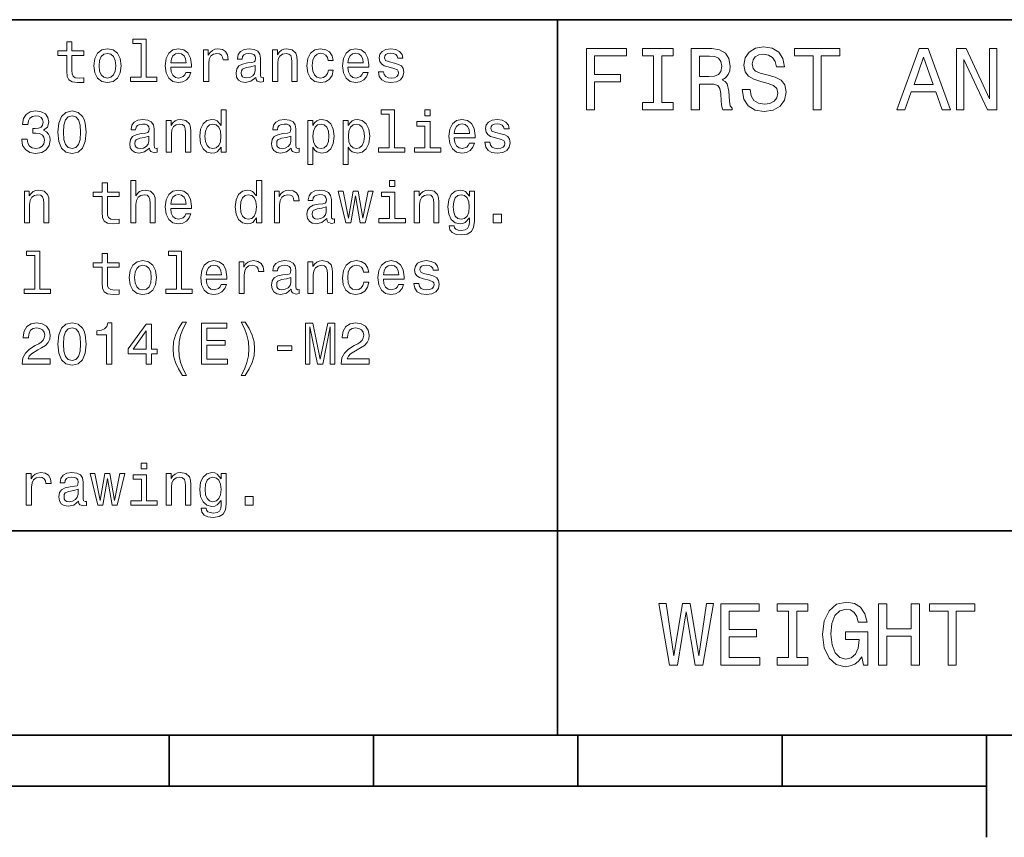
# Model space of a CAD drawing. Extents: x 0 to 420, y 0 to 297.
# Tile 11 of 21: x 263 to 311, y 5 to 45. Entities that reach past the tile are written whole.
import ezdxf

# ---------------------------------------------------------------- set-up
doc = ezdxf.new("R2010")
doc.units = 0

msp = doc.modelspace()

# ---------------------------------------------------------------- linework, layer by layer
at = {"color": 7, "lineweight": 35}
for p, q in [((220, 45), (410, 45)), ((289, 10), (289, 45)), ((220, 20), (410, 20)), ((10, 10), (410, 10)), ((220, 10), (410, 10)), ((270, 10), (270, 7.5)), ((280, 10), (280, 7.5)), ((290, 10), (290, 7.5)), ((300, 10), (300, 7.5)), ((310, 10), (310, 5)), ((110, 7.5), (310, 7.5))]:
    msp.add_line(p, q, dxfattribs=at)
at = {"color": 7, "lineweight": 13}
for points in [[(264.982727, 43.254322), (264.982727, 42.479107), (265, 42.228386), (265.080688, 42.055477), (265.242065, 41.954613), (265.515869, 41.920029), (265.815582, 41.934441), (265.815582, 42.153458), (265.596558, 42.136169), (265.397705, 42.159222), (265.291077, 42.23127), (265.244965, 42.352306), (265.236328, 42.522335), (265.236328, 43.254322), (265.815582, 43.254322), (265.815582, 43.470463), (265.236328, 43.470463), (265.236328, 43.922913), (264.982727, 43.922913), (264.982727, 43.470463), (264.544678, 43.470463), (264.544678, 43.254322)], [(268.61673, 43.830692), (268.61673, 42.188042), (268.095093, 42.188042), (268.095093, 41.974785), (269.389069, 41.974785), (269.389069, 42.188042), (268.870331, 42.188042), (268.870331, 44.043949), (268.219025, 44.043949), (268.219025, 43.830692)], [(266.302612, 42.74712), (266.348694, 42.395535), (266.481262, 42.136169), (266.69165, 41.974785), (266.97406, 41.920029), (267.253601, 41.974785), (267.463989, 42.133286), (267.596558, 42.392651), (267.645538, 42.74712), (267.596558, 43.098705), (267.463989, 43.36095), (267.253601, 43.519455), (266.97406, 43.577091), (266.69165, 43.519455), (266.481262, 43.35807), (266.348694, 43.098705)], [(270.069183, 42.675072), (271.083588, 42.675072), (271.086456, 42.793228), (271.040344, 43.124641), (270.913544, 43.372478), (270.711823, 43.522335), (270.443817, 43.577091), (270.18158, 43.519455), (269.979828, 43.35807), (269.850159, 43.095821), (269.804047, 42.75), (269.84726, 42.395535), (269.976959, 42.136169), (270.175812, 41.974785), (270.435181, 41.920029), (270.659943, 41.957493), (270.844391, 42.055477), (270.979828, 42.211098), (271.057648, 42.418591), (270.806915, 42.418591), (270.755066, 42.303314), (270.680115, 42.216858), (270.466858, 42.147694), (270.302612, 42.179398), (270.17868, 42.280262), (270.097992, 42.444527), (270.069183, 42.666428)], [(271.677246, 41.974785), (271.930847, 41.974785), (271.930847, 42.859512), (271.956787, 43.072769), (272.034607, 43.225506), (272.161377, 43.317726), (272.331421, 43.349426), (272.458221, 43.32925), (272.553314, 43.271614), (272.610962, 43.173634), (272.631134, 43.041069), (272.887634, 43.041069), (272.853027, 43.274498), (272.757935, 43.441643), (272.599426, 43.542507), (272.383301, 43.577091), (272.236328, 43.554035), (272.109528, 43.496399), (271.997131, 43.398415), (271.907776, 43.26585), (271.907776, 43.522335), (271.677246, 43.522335)], [(274.236328, 42.176514), (274.236328, 42.16787), (274.250732, 42.069885), (274.293945, 42.000721), (274.475525, 41.945965), (274.61673, 41.969021), (274.61673, 42.164986), (274.556213, 42.156342), (274.475525, 42.193806), (274.461121, 42.309078), (274.461121, 43.110233), (274.426514, 43.314842), (274.325653, 43.458935), (274.149872, 43.545391), (273.902039, 43.577091), (273.659943, 43.542507), (273.481262, 43.444527), (273.368896, 43.291786), (273.331421, 43.090057), (273.331421, 43.072769), (273.559082, 43.072769), (273.579254, 43.193806), (273.64267, 43.280262), (273.746399, 43.332134), (273.893372, 43.352306), (274.034607, 43.337898), (274.135468, 43.29467), (274.195984, 43.219742), (274.216156, 43.115993), (274.20462, 42.994957), (274.158508, 42.934441), (274.043243, 42.905621), (273.827087, 42.882565), (273.579254, 42.830692), (273.403473, 42.738472), (273.299713, 42.594383), (273.268005, 42.381126), (273.296844, 42.190922), (273.386169, 42.049713), (273.530273, 41.960377), (273.729126, 41.928677), (273.997131, 41.989193)], [(275.05188, 41.974785), (275.305481, 41.974785), (275.305481, 42.868156), (275.331421, 43.072769), (275.415009, 43.222622), (275.544678, 43.314842), (275.71759, 43.349426), (275.855927, 43.320606), (275.942383, 43.242798), (275.985596, 43.113113), (276, 42.940201), (276, 41.974785), (276.253601, 41.974785), (276.253601, 42.992077), (276.242096, 43.196686), (276.190216, 43.366714), (276.020172, 43.522335), (275.755066, 43.577091), (275.608093, 43.556919), (275.484161, 43.502163), (275.377533, 43.409943), (275.293945, 43.286022), (275.293945, 43.522335), (275.05188, 43.522335)], [(277.772339, 43.009369), (278.023071, 43.009369), (277.971191, 43.239914), (277.84729, 43.421471), (277.654175, 43.533863), (277.403473, 43.577091), (277.126801, 43.519455), (276.916443, 43.35807), (276.783875, 43.095821), (276.737762, 42.744236), (276.781006, 42.395535), (276.910675, 42.136169), (277.115295, 41.974785), (277.394836, 41.920029), (277.64267, 41.963257), (277.835754, 42.084293), (277.968323, 42.274498), (278.02594, 42.528099), (277.783875, 42.528099), (277.740662, 42.366714), (277.659943, 42.245678), (277.544678, 42.17075), (277.403473, 42.147694), (277.227661, 42.185158), (277.100891, 42.300434), (277.023071, 42.487755), (276.997131, 42.752884), (277.023071, 43.012249), (277.10376, 43.19957), (277.233429, 43.314842), (277.403473, 43.355186), (277.553314, 43.32925), (277.66571, 43.26297), (277.740662, 43.153458)], [(278.74353, 42.675072), (279.757935, 42.675072), (279.760803, 42.793228), (279.714722, 43.124641), (279.587921, 43.372478), (279.386169, 43.522335), (279.118164, 43.577091), (278.855927, 43.519455), (278.654175, 43.35807), (278.524506, 43.095821), (278.478394, 42.75), (278.521637, 42.395535), (278.651306, 42.136169), (278.850159, 41.974785), (279.109528, 41.920029), (279.33429, 41.957493), (279.518738, 42.055477), (279.654175, 42.211098), (279.731995, 42.418591), (279.481293, 42.418591), (279.429413, 42.303314), (279.354492, 42.216858), (279.141235, 42.147694), (278.976959, 42.179398), (278.853027, 42.280262), (278.772339, 42.444527), (278.74353, 42.666428)], [(281.014435, 42.876801), (280.76947, 42.934441), (280.587921, 43.000721), (280.527405, 43.136169), (280.544678, 43.23127), (280.605194, 43.300434), (280.703186, 43.343662), (280.844391, 43.36095), (280.979828, 43.343662), (281.086456, 43.291786), (281.15564, 43.213978), (281.184448, 43.110233), (281.432281, 43.110233), (281.432281, 43.115993), (281.389069, 43.303314), (281.270905, 43.450291), (281.086456, 43.542507), (280.844391, 43.577091), (280.599426, 43.542507), (280.420776, 43.447407), (280.30838, 43.306198), (280.273804, 43.127522), (280.299713, 42.954613), (280.380432, 42.833576), (280.51297, 42.74712), (280.706055, 42.6866), (280.988495, 42.617435), (281.161407, 42.545391), (281.20752, 42.487755), (281.224792, 42.401299), (281.198853, 42.29467), (281.1297, 42.213978), (281.017303, 42.162106), (280.867432, 42.144814), (280.708954, 42.162106), (280.593689, 42.222622), (280.515869, 42.320606), (280.484161, 42.456055), (280.239197, 42.456055), (280.279541, 42.225506), (280.397705, 42.058357), (280.585022, 41.957493), (280.844391, 41.920029), (281.115295, 41.957493), (281.314148, 42.058357), (281.435181, 42.219742), (281.478394, 42.430115), (281.446686, 42.611671), (281.357361, 42.735592), (281.210388, 42.816284)], [(290.414978, 40.587173), (290.817017, 40.587173), (290.817017, 41.966137), (292.079254, 41.966137), (292.079254, 42.324924), (290.817017, 42.324924), (290.817017, 43.22406), (292.368866, 43.22406), (292.368866, 43.587173), (290.414978, 43.587173)], [(293.70462, 40.950287), (293.151306, 40.950287), (293.151306, 40.587173), (294.655609, 40.587173), (294.655609, 40.950287), (294.102295, 40.950287), (294.102295, 43.22406), (294.655609, 43.22406), (294.655609, 43.587173), (293.151306, 43.587173), (293.151306, 43.22406), (293.70462, 43.22406)], [(295.541779, 40.587173), (295.943817, 40.587173), (295.943817, 41.853745), (296.354462, 41.853745), (296.657074, 41.840775), (296.84726, 41.780258), (296.951019, 41.637608), (296.994232, 41.382561), (297.015839, 40.993515), (297.041779, 40.738472), (297.093658, 40.587173), (297.547546, 40.587173), (297.547546, 40.669308), (297.44812, 40.790344), (297.413544, 41.015129), (297.383301, 41.499279), (297.309784, 41.858067), (297.210388, 41.970459), (297.054749, 42.052593), (297.227661, 42.16066), (297.348694, 42.311958), (297.426514, 42.502159), (297.452454, 42.731266), (297.391937, 43.094379), (297.219025, 43.366714), (296.933716, 43.530979), (296.544678, 43.587173), (295.541779, 43.587173)], [(298.425079, 41.577087), (298.031708, 41.577087), (298.118164, 41.118874), (298.33429, 40.781696), (298.667145, 40.578529), (299.11673, 40.505039), (299.561951, 40.574203), (299.894806, 40.764408), (300.106628, 41.062679), (300.184448, 41.456051), (300.119598, 41.810516), (299.938049, 42.039623), (299.644104, 42.190922), (299.250732, 42.30331), (298.913544, 42.385445), (298.693085, 42.480545), (298.567719, 42.618874), (298.528809, 42.835011), (298.567719, 43.029537), (298.680115, 43.17651), (298.853027, 43.275936), (299.09079, 43.310516), (299.332855, 43.267288), (299.523071, 43.150574), (299.648407, 42.956051), (299.708923, 42.69236), (300.102295, 42.69236), (300.102295, 42.701008), (300.033142, 43.107346), (299.829987, 43.409939), (299.510101, 43.600143), (299.07782, 43.664982), (298.688751, 43.600143), (298.386169, 43.418587), (298.19165, 43.137608), (298.122467, 42.774494), (298.17868, 42.450287), (298.342926, 42.229824), (298.602295, 42.082851), (298.956787, 41.970459), (299.306915, 41.871037), (299.570618, 41.775936), (299.73056, 41.637608), (299.786743, 41.412823), (299.734863, 41.183716), (299.600861, 41.010803), (299.397705, 40.902737), (299.134003, 40.868153), (298.840057, 40.915703), (298.615265, 41.054031), (298.472626, 41.278816)], [(301.511536, 40.587173), (301.90921, 40.587173), (301.90921, 43.22406), (302.817017, 43.22406), (302.817017, 43.587173), (300.599426, 43.587173), (300.599426, 43.22406), (301.511536, 43.22406)], [(305.600861, 40.587173), (305.998566, 40.587173), (306.314117, 41.469017), (307.511536, 41.469017), (307.827087, 40.587173), (308.233429, 40.587173), (307.135437, 43.591496), (306.694519, 43.591496)], [(308.531708, 40.587173), (308.890503, 40.587173), (308.890503, 43.046829), (310.040344, 40.587173), (310.502869, 40.587173), (310.502869, 43.587173), (310.139771, 43.587173), (310.139771, 41.127518), (309.002869, 43.587173), (308.531708, 43.587173)], [(266.561951, 42.75), (266.587891, 43.009369), (266.668579, 43.196686), (266.798279, 43.311962), (266.97406, 43.352306), (267.146973, 43.311962), (267.276672, 43.19957), (267.357361, 43.009369), (267.386169, 42.75), (267.357361, 42.487755), (267.276672, 42.29755), (267.146973, 42.182278), (266.97406, 42.144814), (266.798279, 42.182278), (266.668579, 42.29755), (266.587891, 42.487755)], [(270.069183, 42.888329), (270.100861, 43.087177), (270.17868, 43.23415), (270.296844, 43.323486), (270.452454, 43.355186), (270.605194, 43.323486), (270.723358, 43.23415), (270.79541, 43.087177), (270.82135, 42.888329)], [(278.74353, 42.888329), (278.775238, 43.087177), (278.853027, 43.23415), (278.971191, 43.323486), (279.126801, 43.355186), (279.279541, 43.323486), (279.397705, 43.23415), (279.469757, 43.087177), (279.495697, 42.888329)], [(296.432281, 43.219738), (296.695953, 43.193802), (296.881836, 43.111668), (296.998566, 42.960373), (297.037476, 42.722622), (296.994232, 42.471901), (296.877533, 42.320602), (296.67868, 42.242794), (296.406342, 42.22118), (295.943817, 42.22118), (295.943817, 43.219738)], [(306.452454, 41.836452), (306.914978, 43.159218), (307.377533, 41.836452)], [(274.20752, 42.516571), (274.172913, 42.366714), (274.080688, 42.251442), (273.942383, 42.176514), (273.772339, 42.150578), (273.662842, 42.164986), (273.585022, 42.211098), (273.536041, 42.291786), (273.521637, 42.404179), (273.533142, 42.505043), (273.579254, 42.577091), (273.763702, 42.657784), (273.997131, 42.692364), (274.20752, 42.761528)], [(262.778107, 39.147697), (262.778107, 39.127525), (262.824219, 38.850868), (262.959656, 38.643375), (263.172913, 38.510811), (263.455322, 38.461819), (263.755066, 38.510811), (263.979828, 38.637611), (264.123932, 38.83934), (264.175812, 39.098705), (264.15274, 39.268734), (264.089355, 39.407063), (263.985596, 39.513691), (263.84726, 39.591499), (264.034576, 39.74712), (264.100861, 39.994961), (264.057648, 40.219742), (263.933716, 40.389771), (263.731995, 40.496399), (263.455322, 40.533863), (263.195984, 40.487755), (262.997131, 40.360954), (262.867432, 40.159225), (262.824219, 39.891212), (262.824219, 39.87104), (263.080688, 39.87104), (263.10376, 40.055477), (263.17868, 40.188042), (263.299713, 40.268734), (263.469757, 40.297554), (263.619598, 40.274498), (263.729126, 40.213978), (263.79541, 40.115997), (263.82132, 39.983433), (263.79541, 39.84222), (263.726227, 39.74712), (263.605194, 39.689484), (263.440918, 39.672192), (263.328552, 39.675076), (263.328552, 39.447411), (263.469757, 39.453171), (263.651306, 39.427235), (263.786743, 39.35807), (263.867432, 39.245678), (263.896271, 39.098705), (263.864563, 38.931561), (263.780975, 38.80764), (263.648438, 38.729828), (263.472626, 38.703892), (263.291077, 38.732712), (263.158508, 38.819168), (263.074951, 38.957497), (263.043243, 39.147697)], [(264.544678, 39.496399), (264.587891, 39.043949), (264.723358, 38.721184), (264.939484, 38.525219), (265.239197, 38.461819), (265.536041, 38.525219), (265.752167, 38.721184), (265.884735, 39.043949), (265.930847, 39.496399), (265.884735, 39.945969), (265.829987, 40.124641), (265.752167, 40.271618), (265.536041, 40.467583), (265.239197, 40.533863), (264.939484, 40.467583), (264.723358, 40.268734), (264.587891, 39.945969)], [(272.533142, 38.758648), (272.533142, 38.519455), (272.786743, 38.519455), (272.786743, 40.588619), (272.536041, 40.588619), (272.536041, 39.830692), (272.342957, 40.049713), (272.224792, 40.101589), (272.089355, 40.121761), (271.844391, 40.064125), (271.654175, 39.90274), (271.530273, 39.643375), (271.48703, 39.29467), (271.530273, 38.945969), (271.654175, 38.68372), (271.844391, 38.519455), (272.089355, 38.464699), (272.224792, 38.484875), (272.345825, 38.536747)], [(280.760803, 40.375362), (280.760803, 38.732712), (280.239197, 38.732712), (280.239197, 38.519455), (281.533142, 38.519455), (281.533142, 38.732712), (281.014435, 38.732712), (281.014435, 40.588619), (280.363129, 40.588619), (280.363129, 40.375362)], [(282.775238, 40.588619), (282.507202, 40.588619), (282.507202, 40.300434), (282.775238, 40.300434)], [(264.82132, 39.496399), (264.844391, 39.845104), (264.916443, 40.095825), (265.046112, 40.242798), (265.239197, 40.29467), (265.429413, 40.242798), (265.559082, 40.095825), (265.631134, 39.845104), (265.654175, 39.496399), (265.631134, 39.144814), (265.559082, 38.894096), (265.429413, 38.74712), (265.239197, 38.698128), (265.046112, 38.74712), (264.916443, 38.894096), (264.844391, 39.144814)], [(269.031708, 38.721184), (269.031708, 38.71254), (269.046112, 38.614555), (269.089355, 38.545391), (269.270905, 38.490635), (269.412109, 38.513691), (269.412109, 38.709656), (269.351593, 38.701012), (269.270905, 38.738476), (269.2565, 38.853748), (269.2565, 39.654903), (269.221924, 39.859512), (269.121033, 40.003605), (268.945251, 40.090061), (268.697418, 40.121761), (268.455353, 40.087177), (268.276672, 39.989197), (268.164276, 39.836456), (268.126801, 39.634727), (268.126801, 39.617439), (268.354492, 39.617439), (268.374634, 39.738476), (268.438049, 39.824932), (268.541809, 39.876804), (268.688782, 39.896976), (268.829987, 39.882568), (268.930847, 39.83934), (268.991364, 39.764412), (269.011536, 39.660664), (269, 39.539627), (268.953888, 39.479111), (268.838623, 39.450291), (268.622498, 39.427235), (268.374634, 39.375362), (268.198853, 39.283142), (268.095093, 39.139053), (268.063416, 38.925797), (268.092224, 38.735592), (268.18158, 38.594383), (268.325653, 38.505047), (268.524506, 38.473347), (268.792511, 38.533863)], [(269.84726, 38.519455), (270.100861, 38.519455), (270.100861, 39.412827), (270.126801, 39.617439), (270.210388, 39.767292), (270.340057, 39.859512), (270.51297, 39.894096), (270.651306, 39.865276), (270.737762, 39.787468), (270.781006, 39.657784), (270.79541, 39.484871), (270.79541, 38.519455), (271.049011, 38.519455), (271.049011, 39.536747), (271.037476, 39.741356), (270.985596, 39.911385), (270.815582, 40.067005), (270.550446, 40.121761), (270.403473, 40.101589), (270.279541, 40.046833), (270.172913, 39.954613), (270.089355, 39.830692), (270.089355, 40.067005), (269.84726, 40.067005)], [(275.971191, 38.721184), (275.971191, 38.71254), (275.985596, 38.614555), (276.028839, 38.545391), (276.210388, 38.490635), (276.351593, 38.513691), (276.351593, 38.709656), (276.291077, 38.701012), (276.210388, 38.738476), (276.195984, 38.853748), (276.195984, 39.654903), (276.161377, 39.859512), (276.060516, 40.003605), (275.884735, 40.090061), (275.636902, 40.121761), (275.394836, 40.087177), (275.216156, 39.989197), (275.10376, 39.836456), (275.066284, 39.634727), (275.066284, 39.617439), (275.293945, 39.617439), (275.314148, 39.738476), (275.377533, 39.824932), (275.481262, 39.876804), (275.628265, 39.896976), (275.76947, 39.882568), (275.870331, 39.83934), (275.930847, 39.764412), (275.951019, 39.660664), (275.939484, 39.539627), (275.893372, 39.479111), (275.778107, 39.450291), (275.561981, 39.427235), (275.314148, 39.375362), (275.138336, 39.283142), (275.034607, 39.139053), (275.002899, 38.925797), (275.031708, 38.735592), (275.121033, 38.594383), (275.265137, 38.505047), (275.463989, 38.473347), (275.731995, 38.533863)], [(277.02594, 39.827812), (277.02594, 40.067005), (276.772339, 40.067005), (276.772339, 37.920033), (277.02594, 37.920033), (277.02594, 38.755768), (277.115295, 38.620319), (277.216156, 38.530983), (277.469757, 38.464699), (277.711823, 38.519455), (277.902039, 38.68372), (278.02594, 38.943085), (278.072052, 39.29467), (278.02594, 39.643375), (277.902039, 39.90274), (277.711823, 40.064125), (277.469757, 40.121761), (277.331421, 40.104469), (277.213257, 40.049713), (277.112396, 39.957497)], [(278.760803, 39.827812), (278.760803, 40.067005), (278.507202, 40.067005), (278.507202, 37.920033), (278.760803, 37.920033), (278.760803, 38.755768), (278.850159, 38.620319), (278.951019, 38.530983), (279.20462, 38.464699), (279.446686, 38.519455), (279.636902, 38.68372), (279.760803, 38.943085), (279.806915, 39.29467), (279.760803, 39.643375), (279.636902, 39.90274), (279.446686, 40.064125), (279.20462, 40.121761), (279.066284, 40.104469), (278.948151, 40.049713), (278.84729, 39.957497)], [(282.766571, 38.732712), (282.766571, 40.015133), (282.115295, 40.015133), (282.115295, 39.798992), (282.51297, 39.798992), (282.51297, 38.732712), (281.994263, 38.732712), (281.994263, 38.519455), (283.291077, 38.519455), (283.291077, 38.732712)], [(283.948151, 39.219742), (284.962555, 39.219742), (284.965424, 39.337898), (284.919312, 39.669312), (284.792511, 39.917149), (284.59079, 40.067005), (284.322784, 40.121761), (284.060547, 40.064125), (283.858795, 39.90274), (283.729126, 39.640491), (283.683014, 39.29467), (283.726227, 38.940205), (283.855927, 38.68084), (284.054779, 38.519455), (284.314148, 38.464699), (284.53891, 38.502163), (284.723358, 38.600147), (284.858795, 38.755768), (284.936615, 38.963261), (284.685883, 38.963261), (284.634033, 38.847984), (284.559082, 38.761528), (284.345825, 38.692364), (284.18158, 38.724068), (284.057648, 38.824932), (283.976959, 38.989197), (283.948151, 39.211098)], [(286.219025, 39.421471), (285.97406, 39.479111), (285.792511, 39.545391), (285.731995, 39.68084), (285.749298, 39.77594), (285.809814, 39.845104), (285.907806, 39.888332), (286.049011, 39.905621), (286.184448, 39.888332), (286.291077, 39.836456), (286.360229, 39.758648), (286.389069, 39.654903), (286.636902, 39.654903), (286.636902, 39.660664), (286.593689, 39.847984), (286.475525, 39.994961), (286.291077, 40.087177), (286.049011, 40.121761), (285.804047, 40.087177), (285.625366, 39.992077), (285.513, 39.850868), (285.478394, 39.672192), (285.504333, 39.499283), (285.585022, 39.378246), (285.71759, 39.29179), (285.910675, 39.23127), (286.193115, 39.162106), (286.365997, 39.090061), (286.412109, 39.032425), (286.429413, 38.945969), (286.403473, 38.83934), (286.33429, 38.758648), (286.221924, 38.706776), (286.072052, 38.689484), (285.913574, 38.706776), (285.798279, 38.767292), (285.720459, 38.865276), (285.688782, 39.000725), (285.443817, 39.000725), (285.484161, 38.770176), (285.602325, 38.603027), (285.789642, 38.502163), (286.049011, 38.464699), (286.319885, 38.502163), (286.518738, 38.603027), (286.639771, 38.764412), (286.683014, 38.974785), (286.651306, 39.156342), (286.561981, 39.280262), (286.415009, 39.360954)], [(272.132568, 39.894096), (272.299713, 39.853748), (272.426514, 39.741356), (272.501465, 39.554039), (272.530273, 39.29467), (272.501465, 39.032425), (272.426514, 38.845104), (272.299713, 38.729828), (272.132568, 38.692364), (271.97406, 38.729828), (271.853027, 38.845104), (271.772339, 39.035305), (271.746399, 39.29467), (271.772339, 39.551155), (271.853027, 39.738476), (271.97406, 39.853748)], [(277.426514, 38.692364), (277.2565, 38.729828), (277.132568, 38.845104), (277.054779, 39.032425), (277.028839, 39.29467), (277.054779, 39.554039), (277.132568, 39.741356), (277.2565, 39.853748), (277.426514, 39.894096), (277.582153, 39.853748), (277.706055, 39.738476), (277.783875, 39.551155), (277.812683, 39.29467), (277.783875, 39.035305), (277.706055, 38.845104), (277.582153, 38.729828)], [(279.161407, 38.692364), (278.991364, 38.729828), (278.867432, 38.845104), (278.789642, 39.032425), (278.763702, 39.29467), (278.789642, 39.554039), (278.867432, 39.741356), (278.991364, 39.853748), (279.161407, 39.894096), (279.317017, 39.853748), (279.440918, 39.738476), (279.518738, 39.551155), (279.547546, 39.29467), (279.518738, 39.035305), (279.440918, 38.845104), (279.317017, 38.729828)], [(283.948151, 39.432999), (283.979828, 39.631847), (284.057648, 39.77882), (284.175812, 39.868156), (284.331421, 39.899857), (284.484161, 39.868156), (284.602325, 39.77882), (284.674377, 39.631847), (284.700317, 39.432999)], [(269.002899, 39.061241), (268.968323, 38.911385), (268.876099, 38.796112), (268.737762, 38.721184), (268.567719, 38.695248), (268.458221, 38.709656), (268.380402, 38.755768), (268.331421, 38.836456), (268.317017, 38.948849), (268.328552, 39.049713), (268.374634, 39.121761), (268.559082, 39.202454), (268.792511, 39.237034), (269.002899, 39.306198)], [(275.942383, 39.061241), (275.907776, 38.911385), (275.815582, 38.796112), (275.677246, 38.721184), (275.507202, 38.695248), (275.397705, 38.709656), (275.319885, 38.755768), (275.270905, 38.836456), (275.2565, 38.948849), (275.268005, 39.049713), (275.314148, 39.121761), (275.498566, 39.202454), (275.731995, 39.237034), (275.942383, 39.306198)], [(268.112396, 35.064121), (268.365997, 35.064121), (268.365997, 35.957493), (268.391937, 36.162106), (268.475525, 36.311958), (268.605194, 36.404179), (268.778107, 36.438763), (268.916443, 36.409943), (269.002899, 36.332134), (269.046112, 36.20245), (269.060516, 36.029541), (269.060516, 35.064121), (269.314117, 35.064121), (269.314117, 36.081413), (269.302612, 36.286022), (269.250732, 36.456051), (269.080688, 36.611671), (268.815582, 36.666428), (268.671478, 36.646255), (268.547546, 36.591499), (268.443817, 36.505043), (268.365997, 36.386887), (268.365997, 37.133286), (268.112396, 37.133286)], [(274.268005, 35.303314), (274.268005, 35.064121), (274.521637, 35.064121), (274.521637, 37.133286), (274.270905, 37.133286), (274.270905, 36.375359), (274.07782, 36.594379), (273.959656, 36.646255), (273.824219, 36.666428), (273.579254, 36.608791), (273.389069, 36.447407), (273.265137, 36.188042), (273.221924, 35.839336), (273.265137, 35.490635), (273.389069, 35.228386), (273.579254, 35.064121), (273.824219, 35.009365), (273.959656, 35.029541), (274.080688, 35.081413)], [(281.040344, 37.133286), (280.772339, 37.133286), (280.772339, 36.8451), (281.040344, 36.8451)], [(262.907776, 35.064121), (263.161377, 35.064121), (263.161377, 35.957493), (263.187317, 36.162106), (263.270905, 36.311958), (263.400574, 36.404179), (263.573486, 36.438763), (263.711823, 36.409943), (263.798279, 36.332134), (263.841492, 36.20245), (263.855927, 36.029541), (263.855927, 35.064121), (264.109528, 35.064121), (264.109528, 36.081413), (264.097992, 36.286022), (264.046112, 36.456051), (263.876099, 36.611671), (263.610962, 36.666428), (263.463989, 36.646255), (263.340057, 36.591499), (263.233429, 36.499279), (263.149872, 36.375359), (263.149872, 36.611671), (262.907776, 36.611671)], [(266.71759, 36.343658), (266.71759, 35.568443), (266.734863, 35.317722), (266.815582, 35.144814), (266.976959, 35.043949), (267.250732, 35.009365), (267.550446, 35.023777), (267.550446, 35.242794), (267.331421, 35.225506), (267.132568, 35.248558), (267.02594, 35.320606), (266.979828, 35.441643), (266.971191, 35.611671), (266.971191, 36.343658), (267.550446, 36.343658), (267.550446, 36.559799), (266.971191, 36.559799), (266.971191, 37.012249), (266.71759, 37.012249), (266.71759, 36.559799), (266.279541, 36.559799), (266.279541, 36.343658)], [(270.069183, 35.764408), (271.083588, 35.764408), (271.086456, 35.882565), (271.040344, 36.213978), (270.913544, 36.461815), (270.711823, 36.611671), (270.443817, 36.666428), (270.18158, 36.608791), (269.979828, 36.447407), (269.850159, 36.185158), (269.804047, 35.839336), (269.84726, 35.484871), (269.976959, 35.225506), (270.175812, 35.064121), (270.435181, 35.009365), (270.659943, 35.046829), (270.844391, 35.144814), (270.979828, 35.300434), (271.057648, 35.507927), (270.806915, 35.507927), (270.755066, 35.392651), (270.680115, 35.306194), (270.466858, 35.23703), (270.302612, 35.268734), (270.17868, 35.369598), (270.097992, 35.533863), (270.069183, 35.755764)], [(275.146973, 35.064121), (275.400574, 35.064121), (275.400574, 35.948849), (275.426514, 36.162106), (275.504333, 36.314842), (275.631134, 36.407063), (275.801147, 36.438763), (275.927979, 36.418587), (276.023071, 36.36095), (276.080688, 36.26297), (276.100891, 36.130405), (276.357361, 36.130405), (276.322784, 36.363834), (276.227661, 36.530979), (276.069183, 36.631844), (275.853027, 36.666428), (275.706055, 36.643372), (275.579254, 36.585735), (275.466858, 36.487751), (275.377533, 36.355186), (275.377533, 36.611671), (275.146973, 36.611671)], [(277.706055, 35.26585), (277.706055, 35.257206), (277.720459, 35.159222), (277.763702, 35.090057), (277.945251, 35.035301), (278.086456, 35.058357), (278.086456, 35.254322), (278.02594, 35.245678), (277.945251, 35.283142), (277.930847, 35.398415), (277.930847, 36.19957), (277.896271, 36.404179), (277.79541, 36.548271), (277.619598, 36.634727), (277.371765, 36.666428), (277.1297, 36.631844), (276.951019, 36.533863), (276.838623, 36.381123), (276.801147, 36.179394), (276.801147, 36.162106), (277.028839, 36.162106), (277.049011, 36.283142), (277.112396, 36.369598), (277.216156, 36.421471), (277.363129, 36.441643), (277.504333, 36.427235), (277.605194, 36.384007), (277.66571, 36.309078), (277.685883, 36.20533), (277.674377, 36.084293), (277.628265, 36.023777), (277.51297, 35.994957), (277.296844, 35.971901), (277.049011, 35.920029), (276.873199, 35.827808), (276.76947, 35.68372), (276.737762, 35.470463), (276.766571, 35.280258), (276.855927, 35.13905), (277, 35.049713), (277.198853, 35.018013), (277.466858, 35.078529)], [(281.991364, 35.064121), (282.244965, 35.064121), (282.244965, 35.957493), (282.270905, 36.162106), (282.354492, 36.311958), (282.484161, 36.404179), (282.657074, 36.438763), (282.79541, 36.409943), (282.881866, 36.332134), (282.925079, 36.20245), (282.939484, 36.029541), (282.939484, 35.064121), (283.193085, 35.064121), (283.193085, 36.081413), (283.18158, 36.286022), (283.1297, 36.456051), (282.959656, 36.611671), (282.69455, 36.666428), (282.547546, 36.646255), (282.423645, 36.591499), (282.317017, 36.499279), (282.233459, 36.375359), (282.233459, 36.611671), (281.991364, 36.611671)], [(284.930847, 35.133286), (284.930847, 36.611671), (284.688782, 36.611671), (284.688782, 36.36095), (284.489929, 36.588615), (284.368896, 36.646255), (284.233459, 36.666428), (283.988495, 36.608791), (283.798279, 36.447407), (283.674377, 36.188042), (283.631134, 35.839336), (283.674377, 35.487751), (283.798279, 35.228386), (283.988495, 35.064121), (284.233459, 35.009365), (284.371765, 35.029541), (284.487061, 35.081413), (284.688782, 35.300434), (284.688782, 35.081413), (284.66571, 34.908501), (284.602325, 34.784584), (284.481293, 34.712536), (284.299713, 34.6866), (284.141235, 34.703892), (284.028839, 34.74712), (283.962555, 34.822048), (283.942383, 34.922913), (283.697418, 34.922913), (283.697418, 34.911385), (283.734894, 34.726944), (283.850159, 34.588615), (284.034607, 34.499279), (284.285309, 34.467579), (284.585022, 34.510807), (284.783875, 34.631844), (284.896271, 34.84222)], [(270.069183, 35.977665), (270.100861, 36.176514), (270.17868, 36.323486), (270.296844, 36.412823), (270.452454, 36.444523), (270.605194, 36.412823), (270.723358, 36.323486), (270.79541, 36.176514), (270.82135, 35.977665)], [(273.867432, 36.438763), (274.034607, 36.398415), (274.161377, 36.286022), (274.236328, 36.098701), (274.265137, 35.839336), (274.236328, 35.577091), (274.161377, 35.389771), (274.034607, 35.274494), (273.867432, 35.23703), (273.708954, 35.274494), (273.587891, 35.389771), (273.507202, 35.579971), (273.481262, 35.839336), (273.507202, 36.095821), (273.587891, 36.283142), (273.708954, 36.398415)], [(278.887634, 35.064121), (279.118164, 36.378242), (279.348724, 35.064121), (279.59079, 35.064121), (279.971191, 36.611671), (279.726227, 36.611671), (279.469757, 35.29755), (279.242096, 36.611671), (278.991364, 36.611671), (278.763702, 35.29755), (278.507202, 36.611671), (278.265137, 36.611671), (278.645538, 35.064121)], [(281.031708, 35.277378), (281.031708, 36.559799), (280.380432, 36.559799), (280.380432, 36.343658), (280.778107, 36.343658), (280.778107, 35.277378), (280.259369, 35.277378), (280.259369, 35.064121), (281.556213, 35.064121), (281.556213, 35.277378)], [(283.893372, 35.839336), (283.919312, 36.095821), (283.997131, 36.286022), (284.118164, 36.398415), (284.279541, 36.438763), (284.449585, 36.398415), (284.576385, 36.286022), (284.654205, 36.095821), (284.683014, 35.839336), (284.654205, 35.577091), (284.576385, 35.389771), (284.449585, 35.274494), (284.279541, 35.23703), (284.118164, 35.274494), (283.997131, 35.389771), (283.919312, 35.579971)], [(277.677246, 35.605907), (277.64267, 35.456051), (277.550446, 35.340778), (277.412109, 35.26585), (277.242096, 35.239914), (277.132568, 35.254322), (277.054779, 35.300434), (277.005768, 35.381123), (276.991364, 35.493515), (277.002899, 35.594379), (277.049011, 35.666428), (277.233429, 35.74712), (277.466858, 35.7817), (277.677246, 35.850864)], [(285.858795, 35.064121), (286.2565, 35.064121), (286.2565, 35.493515), (285.858795, 35.493515)], [(263.412109, 33.464699), (263.412109, 31.822048), (262.890503, 31.822048), (262.890503, 31.608791), (264.184448, 31.608791), (264.184448, 31.822048), (263.66571, 31.822048), (263.66571, 33.677956), (263.014404, 33.677956), (263.014404, 33.464699)], [(266.71759, 32.888329), (266.71759, 32.113113), (266.734863, 31.862394), (266.815582, 31.689484), (266.976959, 31.588619), (267.250732, 31.554037), (267.550446, 31.568445), (267.550446, 31.787466), (267.331421, 31.770174), (267.132568, 31.79323), (267.02594, 31.865276), (266.979828, 31.986313), (266.971191, 32.156342), (266.971191, 32.888329), (267.550446, 32.888329), (267.550446, 33.104469), (266.971191, 33.104469), (266.971191, 33.556919), (266.71759, 33.556919), (266.71759, 33.104469), (266.279541, 33.104469), (266.279541, 32.888329)], [(270.351593, 33.464699), (270.351593, 31.822048), (269.829987, 31.822048), (269.829987, 31.608791), (271.123932, 31.608791), (271.123932, 31.822048), (270.605194, 31.822048), (270.605194, 33.677956), (269.953888, 33.677956), (269.953888, 33.464699)], [(268.037476, 32.381126), (268.083588, 32.029541), (268.216156, 31.770174), (268.426514, 31.608791), (268.708954, 31.554037), (268.988464, 31.608791), (269.198853, 31.767292), (269.331421, 32.026657), (269.380402, 32.381126), (269.331421, 32.732712), (269.198853, 32.994957), (268.988464, 33.153461), (268.708954, 33.211098), (268.426514, 33.153461), (268.216156, 32.992077), (268.083588, 32.732712)], [(268.296844, 32.384007), (268.322784, 32.643372), (268.403473, 32.830692), (268.533142, 32.945969), (268.708954, 32.986313), (268.881836, 32.945969), (269.011536, 32.833576), (269.092224, 32.643372), (269.121033, 32.384007), (269.092224, 32.121761), (269.011536, 31.931559), (268.881836, 31.816284), (268.708954, 31.77882), (268.533142, 31.816284), (268.403473, 31.931559), (268.322784, 32.121761)], [(271.804047, 32.309078), (272.818451, 32.309078), (272.82135, 32.427235), (272.775238, 32.758648), (272.648438, 33.006485), (272.446686, 33.156342), (272.17868, 33.211098), (271.916443, 33.153461), (271.714722, 32.992077), (271.585022, 32.729828), (271.53891, 32.384007), (271.582153, 32.029541), (271.711823, 31.770174), (271.910675, 31.608791), (272.170044, 31.554037), (272.394836, 31.591501), (272.579254, 31.689484), (272.714722, 31.845102), (272.792511, 32.052597), (272.541809, 32.052597), (272.489929, 31.937321), (272.414978, 31.850866), (272.201752, 31.781702), (272.037476, 31.813402), (271.913544, 31.914267), (271.832855, 32.078533), (271.804047, 32.300434)], [(271.804047, 32.522335), (271.835754, 32.721184), (271.913544, 32.868156), (272.031708, 32.957493), (272.187317, 32.989193), (272.340057, 32.957493), (272.458221, 32.868156), (272.530273, 32.721184), (272.556213, 32.522335)], [(273.412109, 31.608791), (273.66571, 31.608791), (273.66571, 32.493519), (273.69165, 32.706776), (273.76947, 32.859512), (273.896271, 32.951733), (274.066284, 32.983433), (274.193085, 32.963257), (274.288208, 32.905621), (274.345825, 32.80764), (274.365997, 32.675076), (274.622498, 32.675076), (274.587891, 32.908504), (274.492798, 33.075649), (274.33429, 33.176514), (274.118164, 33.211098), (273.971191, 33.188042), (273.844391, 33.130405), (273.731995, 33.032421), (273.64267, 32.899857), (273.64267, 33.156342), (273.412109, 33.156342)], [(275.971191, 31.81052), (275.971191, 31.801874), (275.985596, 31.703892), (276.028839, 31.634727), (276.210388, 31.579973), (276.351593, 31.603027), (276.351593, 31.798992), (276.291077, 31.790348), (276.210388, 31.827812), (276.195984, 31.943085), (276.195984, 32.74424), (276.161377, 32.948849), (276.060516, 33.092941), (275.884735, 33.179398), (275.636902, 33.211098), (275.394836, 33.176514), (275.216156, 33.078533), (275.10376, 32.925793), (275.066284, 32.724064), (275.066284, 32.706776), (275.293945, 32.706776), (275.314148, 32.827812), (275.377533, 32.914268), (275.481262, 32.966141), (275.628265, 32.986313), (275.76947, 32.971905), (275.870331, 32.928677), (275.930847, 32.853748), (275.951019, 32.75), (275.939484, 32.628963), (275.893372, 32.568447), (275.778107, 32.539627), (275.561981, 32.516571), (275.314148, 32.464699), (275.138336, 32.372478), (275.034607, 32.22839), (275.002899, 32.015133), (275.031708, 31.82493), (275.121033, 31.68372), (275.265137, 31.594381), (275.463989, 31.562681), (275.731995, 31.623201)], [(276.786743, 31.608791), (277.040344, 31.608791), (277.040344, 32.502163), (277.066284, 32.706776), (277.149872, 32.856628), (277.279541, 32.948849), (277.452454, 32.983433), (277.59079, 32.954613), (277.677246, 32.876804), (277.720459, 32.74712), (277.734894, 32.574211), (277.734894, 31.608791), (277.988495, 31.608791), (277.988495, 32.626083), (277.976959, 32.830692), (277.925079, 33.000721), (277.755066, 33.156342), (277.489929, 33.211098), (277.342957, 33.190926), (277.219025, 33.136169), (277.112396, 33.043949), (277.028839, 32.920029), (277.028839, 33.156342), (276.786743, 33.156342)], [(279.507202, 32.643372), (279.757935, 32.643372), (279.706055, 32.87392), (279.582153, 33.055477), (279.389069, 33.16787), (279.138336, 33.211098), (278.861694, 33.153461), (278.651306, 32.992077), (278.518738, 32.729828), (278.472626, 32.378242), (278.515869, 32.029541), (278.645538, 31.770174), (278.850159, 31.608791), (279.1297, 31.554037), (279.377533, 31.597263), (279.570618, 31.718302), (279.703186, 31.908503), (279.760803, 32.162106), (279.518738, 32.162106), (279.475525, 32.000721), (279.394836, 31.879684), (279.279541, 31.804756), (279.138336, 31.781702), (278.962555, 31.819166), (278.835754, 31.934441), (278.757935, 32.121761), (278.731995, 32.38689), (278.757935, 32.646255), (278.838623, 32.833576), (278.968323, 32.948849), (279.138336, 32.989193), (279.288208, 32.963257), (279.400574, 32.896976), (279.475525, 32.787464)], [(280.478394, 32.309078), (281.492798, 32.309078), (281.495697, 32.427235), (281.449585, 32.758648), (281.322784, 33.006485), (281.121063, 33.156342), (280.853027, 33.211098), (280.59079, 33.153461), (280.389069, 32.992077), (280.259369, 32.729828), (280.213257, 32.384007), (280.2565, 32.029541), (280.386169, 31.770174), (280.585022, 31.608791), (280.844391, 31.554037), (281.069183, 31.591501), (281.253601, 31.689484), (281.389069, 31.845102), (281.466858, 32.052597), (281.216156, 32.052597), (281.164276, 31.937321), (281.089355, 31.850866), (280.876099, 31.781702), (280.711823, 31.813402), (280.587921, 31.914267), (280.507202, 32.078533), (280.478394, 32.300434)], [(280.478394, 32.522335), (280.510101, 32.721184), (280.587921, 32.868156), (280.706055, 32.957493), (280.861694, 32.989193), (281.014435, 32.957493), (281.132568, 32.868156), (281.20462, 32.721184), (281.23056, 32.522335)], [(282.749298, 32.510807), (282.504333, 32.568447), (282.322784, 32.634727), (282.262268, 32.770176), (282.279541, 32.865276), (282.340088, 32.934441), (282.438049, 32.977669), (282.579254, 32.994957), (282.714722, 32.977669), (282.82135, 32.925793), (282.890503, 32.847984), (282.919312, 32.74424), (283.167175, 32.74424), (283.167175, 32.75), (283.123932, 32.937321), (283.005768, 33.084297), (282.82135, 33.176514), (282.579254, 33.211098), (282.33432, 33.176514), (282.15564, 33.081413), (282.043243, 32.940205), (282.008667, 32.761528), (282.034607, 32.588619), (282.115295, 32.467583), (282.247864, 32.381126), (282.440948, 32.320606), (282.723358, 32.251442), (282.896271, 32.179398), (282.942383, 32.121761), (282.959656, 32.035305), (282.933716, 31.928677), (282.864563, 31.847984), (282.752167, 31.796112), (282.602325, 31.77882), (282.443817, 31.796112), (282.328552, 31.85663), (282.250732, 31.954613), (282.219025, 32.090061), (281.97406, 32.090061), (282.014435, 31.859512), (282.132568, 31.692366), (282.319885, 31.591501), (282.579254, 31.554037), (282.850159, 31.591501), (283.049011, 31.692366), (283.170044, 31.853748), (283.213257, 32.064121), (283.18158, 32.245678), (283.092224, 32.369598), (282.945251, 32.450291)], [(275.942383, 32.150578), (275.907776, 32.000721), (275.815582, 31.885448), (275.677246, 31.81052), (275.507202, 31.784584), (275.397705, 31.798992), (275.319885, 31.845102), (275.270905, 31.925795), (275.2565, 32.038185), (275.268005, 32.13905), (275.314148, 32.211098), (275.498566, 32.29179), (275.731995, 32.32637), (275.942383, 32.395535)], [(262.801147, 28.15346), (264.175812, 28.15346), (264.175812, 28.401299), (263.089355, 28.401299), (263.149872, 28.536745), (263.253601, 28.649137), (263.573486, 28.853748), (263.74353, 28.940203), (263.933716, 29.064123), (264.069183, 29.208214), (264.146973, 29.378242), (264.175812, 29.571327), (264.126801, 29.813402), (263.991364, 30.003603), (263.783875, 30.124641), (263.515869, 30.16787), (263.239197, 30.118877), (263.028809, 29.983431), (262.893372, 29.767292), (262.84726, 29.481989), (262.84726, 29.441645), (263.109528, 29.441645), (263.109528, 29.464699), (263.135437, 29.660664), (263.213257, 29.804756), (263.337189, 29.896975), (263.501434, 29.928677), (263.668579, 29.899857), (263.792511, 29.82781), (263.873199, 29.71542), (263.902039, 29.574209), (263.881836, 29.441645), (263.827087, 29.329252), (263.734863, 29.23127), (263.608063, 29.144814), (263.438049, 29.052595), (263.15564, 28.87392), (262.956787, 28.68372), (262.838623, 28.453171), (262.801147, 28.162106)], [(264.544678, 29.130405), (264.587891, 28.677956), (264.723358, 28.355188), (264.939484, 28.159224), (265.239197, 28.095823), (265.536041, 28.159224), (265.752167, 28.355188), (265.884735, 28.677956), (265.930847, 29.130405), (265.884735, 29.579973), (265.829987, 29.758646), (265.752167, 29.905621), (265.536041, 30.101585), (265.239197, 30.16787), (264.939484, 30.101585), (264.723358, 29.902739), (264.587891, 29.579973)], [(264.82132, 29.130405), (264.844391, 29.479109), (264.916443, 29.729828), (265.046112, 29.876802), (265.239197, 29.928677), (265.429413, 29.876802), (265.559082, 29.729828), (265.631134, 29.479109), (265.654175, 29.130405), (265.631134, 28.77882), (265.559082, 28.528099), (265.429413, 28.381124), (265.239197, 28.332134), (265.046112, 28.381124), (264.916443, 28.528099), (264.844391, 28.77882)], [(266.922211, 28.15346), (267.184448, 28.15346), (267.184448, 30.16787), (266.988464, 30.16787), (266.936615, 29.992077), (266.832855, 29.87392), (266.674347, 29.804756), (266.455322, 29.781702), (266.455322, 29.577091), (266.922211, 29.577091)], [(268.867432, 28.15346), (269.126801, 28.15346), (269.126801, 28.649137), (269.412109, 28.649137), (269.412109, 28.879684), (269.126801, 28.879684), (269.126801, 30.110231), (268.864563, 30.110231), (267.988464, 28.902739), (267.988464, 28.649137), (268.867432, 28.649137)], [(270.654175, 27.597263), (270.835754, 27.597263), (270.671478, 27.902739), (270.556213, 28.222624), (270.484161, 28.559799), (270.461121, 28.899857), (270.484161, 29.239914), (270.556213, 29.574209), (270.671478, 29.896975), (270.835754, 30.20245), (270.654175, 30.20245), (270.443817, 29.885448), (270.296844, 29.571327), (270.210388, 29.242796), (270.184448, 28.899857), (270.210388, 28.554035), (270.296844, 28.228388), (270.443817, 27.914267)], [(271.573486, 28.15346), (272.841492, 28.15346), (272.841492, 28.395535), (271.838623, 28.395535), (271.838623, 29.072767), (272.731995, 29.072767), (272.731995, 29.31196), (271.838623, 29.31196), (271.838623, 29.911385), (272.818451, 29.911385), (272.818451, 30.15346), (271.573486, 30.15346)], [(273.706055, 27.597263), (273.913544, 27.914267), (274.060516, 28.228388), (274.146973, 28.554035), (274.175812, 28.899857), (274.146973, 29.242796), (274.060516, 29.571327), (273.913544, 29.885448), (273.706055, 30.20245), (273.524506, 30.20245), (273.685883, 29.896975), (273.801147, 29.574209), (273.870331, 29.239914), (273.896271, 28.899857), (273.870331, 28.559799), (273.801147, 28.222624), (273.683014, 27.902739), (273.524506, 27.597263)], [(276.662842, 28.15346), (276.884735, 28.15346), (276.884735, 29.969021), (277.259369, 28.15346), (277.507202, 28.15346), (277.878967, 29.969021), (277.878967, 28.15346), (278.10376, 28.15346), (278.10376, 30.15346), (277.752167, 30.15346), (277.383301, 28.389771), (277.017303, 30.15346), (276.662842, 30.15346)], [(278.415009, 28.15346), (279.789642, 28.15346), (279.789642, 28.401299), (278.703186, 28.401299), (278.763702, 28.536745), (278.867432, 28.649137), (279.187317, 28.853748), (279.357361, 28.940203), (279.547546, 29.064123), (279.683014, 29.208214), (279.760803, 29.378242), (279.789642, 29.571327), (279.740662, 29.813402), (279.605194, 30.003603), (279.397705, 30.124641), (279.1297, 30.16787), (278.853027, 30.118877), (278.64267, 29.983431), (278.507202, 29.767292), (278.461121, 29.481989), (278.461121, 29.441645), (278.723358, 29.441645), (278.723358, 29.464699), (278.749298, 29.660664), (278.827087, 29.804756), (278.951019, 29.896975), (279.115295, 29.928677), (279.28244, 29.899857), (279.406342, 29.82781), (279.487061, 29.71542), (279.515869, 29.574209), (279.495697, 29.441645), (279.440918, 29.329252), (279.348724, 29.23127), (279.221924, 29.144814), (279.05188, 29.052595), (278.76947, 28.87392), (278.570618, 28.68372), (278.452454, 28.453171), (278.415009, 28.162106)], [(268.23056, 28.879684), (268.867432, 29.775938), (268.867432, 28.879684)], [(275.299713, 28.813402), (275.997131, 28.813402), (275.997131, 29.041067), (275.299713, 29.041067)], [(268.896271, 23.31196), (268.628235, 23.31196), (268.628235, 23.023775), (268.896271, 23.023775)], [(263.002899, 21.242796), (263.2565, 21.242796), (263.2565, 22.127522), (263.28244, 22.340778), (263.360229, 22.493517), (263.48703, 22.585735), (263.657074, 22.617435), (263.783875, 22.597263), (263.878967, 22.539625), (263.936615, 22.441643), (263.956787, 22.309078), (264.213257, 22.309078), (264.17868, 22.542507), (264.083588, 22.709654), (263.925079, 22.81052), (263.708923, 22.8451), (263.561951, 22.822046), (263.435181, 22.76441), (263.322784, 22.666428), (263.233429, 22.533863), (263.233429, 22.790346), (263.002899, 22.790346)], [(265.561951, 21.444525), (265.561951, 21.435879), (265.576385, 21.337896), (265.619598, 21.268732), (265.801147, 21.213978), (265.942383, 21.237032), (265.942383, 21.432997), (265.881836, 21.424353), (265.801147, 21.461817), (265.786743, 21.577089), (265.786743, 22.378242), (265.752167, 22.582853), (265.651306, 22.726946), (265.475525, 22.8134), (265.227661, 22.8451), (264.985596, 22.81052), (264.806915, 22.712536), (264.694519, 22.559799), (264.657074, 22.35807), (264.657074, 22.340778), (264.884735, 22.340778), (264.904907, 22.461817), (264.968323, 22.548271), (265.072052, 22.600145), (265.219025, 22.620317), (265.360229, 22.605907), (265.46109, 22.562681), (265.521606, 22.487753), (265.541809, 22.384007), (265.530273, 22.262968), (265.484161, 22.20245), (265.368896, 22.173632), (265.15274, 22.150578), (264.904907, 22.098703), (264.729126, 22.006485), (264.625366, 21.862392), (264.593658, 21.649136), (264.622498, 21.458935), (264.711823, 21.317724), (264.855927, 21.228386), (265.054749, 21.196686), (265.322784, 21.257206)], [(266.74353, 21.242796), (266.97406, 22.556917), (267.20462, 21.242796), (267.446686, 21.242796), (267.827087, 22.790346), (267.582153, 22.790346), (267.325653, 21.476225), (267.097992, 22.790346), (266.84726, 22.790346), (266.619598, 21.476225), (266.363129, 22.790346), (266.121033, 22.790346), (266.501465, 21.242796)], [(268.887604, 21.456053), (268.887604, 22.738474), (268.236328, 22.738474), (268.236328, 22.522335), (268.634003, 22.522335), (268.634003, 21.456053), (268.115295, 21.456053), (268.115295, 21.242796), (269.412109, 21.242796), (269.412109, 21.456053)], [(269.84726, 21.242796), (270.100861, 21.242796), (270.100861, 22.136168), (270.126801, 22.340778), (270.210388, 22.490635), (270.340057, 22.582853), (270.51297, 22.617435), (270.651306, 22.588617), (270.737762, 22.510807), (270.781006, 22.381124), (270.79541, 22.208214), (270.79541, 21.242796), (271.049011, 21.242796), (271.049011, 22.260086), (271.037476, 22.464699), (270.985596, 22.634727), (270.815582, 22.790346), (270.550446, 22.8451), (270.403473, 22.824928), (270.279541, 22.770174), (270.172913, 22.677954), (270.089355, 22.554035), (270.089355, 22.790346), (269.84726, 22.790346)], [(272.786743, 21.31196), (272.786743, 22.790346), (272.544678, 22.790346), (272.544678, 22.539625), (272.345825, 22.767292), (272.224792, 22.824928), (272.089355, 22.8451), (271.844391, 22.787464), (271.654175, 22.626081), (271.530273, 22.366714), (271.48703, 22.018013), (271.530273, 21.666428), (271.654175, 21.407061), (271.844391, 21.242796), (272.089355, 21.188042), (272.227661, 21.208214), (272.342957, 21.260086), (272.544678, 21.479107), (272.544678, 21.260086), (272.521606, 21.087177), (272.458221, 20.963257), (272.337189, 20.891211), (272.15564, 20.865274), (271.997131, 20.882565), (271.884735, 20.925793), (271.818451, 21.000721), (271.798279, 21.101585), (271.553314, 21.101585), (271.553314, 21.090057), (271.59079, 20.905621), (271.706055, 20.767292), (271.890503, 20.677954), (272.141235, 20.646254), (272.440918, 20.689482), (272.639771, 20.81052), (272.752167, 21.020893)], [(271.749298, 22.018013), (271.775238, 22.274496), (271.853027, 22.464699), (271.97406, 22.577089), (272.135468, 22.617435), (272.305481, 22.577089), (272.432281, 22.464699), (272.510101, 22.274496), (272.53891, 22.018013), (272.510101, 21.755764), (272.432281, 21.568445), (272.305481, 21.453171), (272.135468, 21.415707), (271.97406, 21.453171), (271.853027, 21.568445), (271.775238, 21.758646)], [(265.533142, 21.784582), (265.498566, 21.634727), (265.406342, 21.519453), (265.268005, 21.444525), (265.097992, 21.418589), (264.988464, 21.432997), (264.910675, 21.479107), (264.861694, 21.559799), (264.84726, 21.672192), (264.858795, 21.773056), (264.904907, 21.845102), (265.089355, 21.925793), (265.322784, 21.960375), (265.533142, 22.029539)], [(273.714722, 21.242796), (274.112396, 21.242796), (274.112396, 21.672192), (273.714722, 21.672192)], [(294.484161, 13.428675), (294.864563, 13.428675), (295.296844, 16.030981), (295.742065, 13.428675), (296.105194, 13.428675), (296.632568, 16.432999), (296.286743, 16.432999), (295.914978, 13.878242), (295.48703, 16.432999), (295.110962, 16.432999), (294.69165, 13.878242), (294.319885, 16.432999), (293.965424, 16.432999)], [(296.995667, 13.428675), (298.897705, 13.428675), (298.897705, 13.791787), (297.393372, 13.791787), (297.393372, 14.807637), (298.733429, 14.807637), (298.733429, 15.166427), (297.393372, 15.166427), (297.393372, 16.065563), (298.863098, 16.065563), (298.863098, 16.428675), (296.995667, 16.428675)], [(300.306915, 13.791787), (299.753601, 13.791787), (299.753601, 13.428675), (301.257935, 13.428675), (301.257935, 13.791787), (300.70462, 13.791787), (300.70462, 16.065563), (301.257935, 16.065563), (301.257935, 16.428675), (299.753601, 16.428675), (299.753601, 16.065563), (300.306915, 16.065563)], [(303.899139, 13.830692), (303.972626, 13.428675), (304.188751, 13.428675), (304.188751, 15.049712), (303.095093, 15.049712), (303.095093, 14.682277), (303.76944, 14.682277), (303.76944, 14.656341), (303.71759, 14.258646), (303.579254, 13.964698), (303.367432, 13.778819), (303.10376, 13.7183), (302.809814, 13.79611), (302.580688, 14.029539), (302.433716, 14.414266), (302.381836, 14.941643), (302.429382, 15.464698), (302.576355, 15.849424), (302.809814, 16.082853), (303.125366, 16.164986), (303.341492, 16.121758), (303.518738, 16.000721), (303.648407, 15.797551), (303.721893, 15.525217), (304.149841, 15.525217), (304.037476, 15.940203), (303.825653, 16.251442), (303.527374, 16.441643), (303.151306, 16.510807), (302.658508, 16.402739), (302.286743, 16.087177), (302.048981, 15.590058), (301.966858, 14.928675), (302.048981, 14.262969), (302.286743, 13.76585), (302.636902, 13.450289), (303.07782, 13.346542), (303.324219, 13.381124), (303.544678, 13.46758), (303.734863, 13.618876)], [(304.707489, 13.428675), (305.109497, 13.428675), (305.109497, 14.837896), (306.311249, 14.837896), (306.311249, 13.428675), (306.708923, 13.428675), (306.708923, 16.428675), (306.311249, 16.428675), (306.311249, 15.205332), (305.109497, 15.205332), (305.109497, 16.428675), (304.707489, 16.428675)], [(308.113831, 13.428675), (308.511536, 13.428675), (308.511536, 16.065563), (309.419312, 16.065563), (309.419312, 16.428675), (307.201721, 16.428675), (307.201721, 16.065563), (308.113831, 16.065563)]]:
    msp.add_lwpolyline(points, close=True, dxfattribs=at)

doc.saveas('drawing.dxf')
